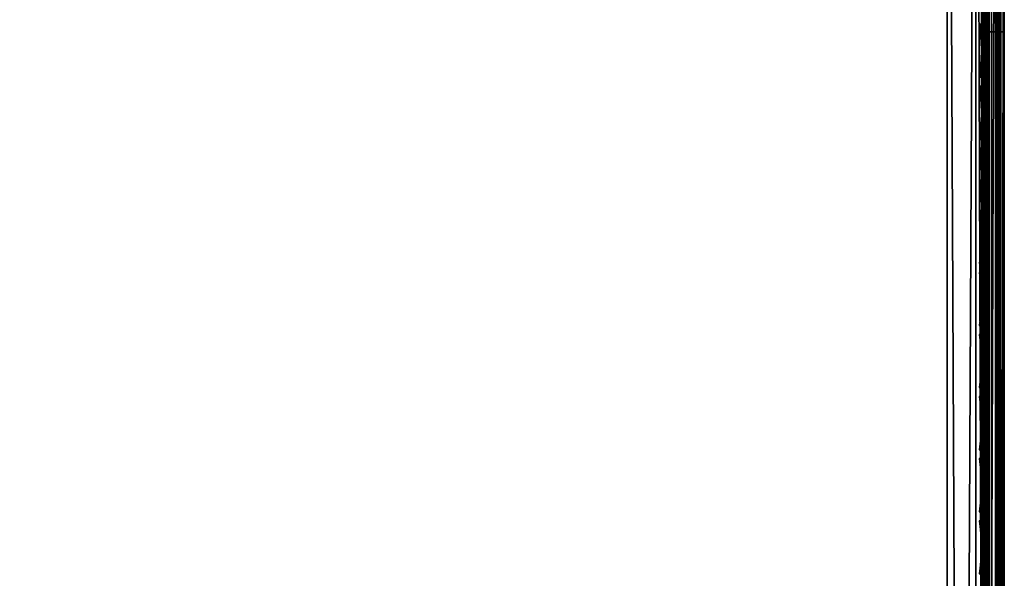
# Model space of a CAD drawing. Header units: inches. Extents: x 0 to 69, y -28.1 to 0.1.
# Tile 140 of 170: x 64.7 to 69, y -7.1 to -4.6. Entities that reach past the tile are written whole.
import ezdxf

# ---------------------------------------------------------------- set-up
doc = ezdxf.new("R2010")
doc.units = ezdxf.units.IN
doc.header["$LTSCALE"] = 0.03937
doc.header["$MEASUREMENT"] = 0
for name, color, linetype in [('A-FURN-3-ST', 151, 'Continuous'), ('A-FURN-3-ST-SEAM', 250, 'Continuous'), ('A-FURN-3-STITCH', 15, 'Continuous')]:
    doc.layers.add(name, color=color, linetype=linetype)

msp = doc.modelspace()

# ---------------------------------------------------------------- meshes
at = {"layer": 'A-FURN-3-ST'}
mesh = msp.add_polyface(dxfattribs=at)
corners = [(0.25, -1.1, 18), (68.75, -1.1, 18), (0.25, -0.8154, 17.9626), (68.75, -0.8154, 17.9626), (0.25, -0.5502, 17.8528), (68.75, -0.5502, 17.8528), (0.25, -0.3225, 17.6781), (68.75, -0.3225, 17.6781), (0.25, -0.1477, 17.4505), (68.75, -0.1477, 17.4505), (0.25, -0.0377, 17.1854), (68.75, -0.0377, 17.1854), (0.25, 0, 16.9008), (68.75, 0.0088, 5.5004), (0.25, 0.0088, 5.5004), (0.25, -0.0292, 5.3089), (68.75, -0.0292, 5.3089), (0.25, -0.1375, 5.1466), (68.75, -0.1375, 5.1466), (0.25, -0.2998, 5.0381), (68.75, -0.2998, 5.0381), (0.25, -0.4912, 5), (0.25, -27.51, 5), (0.125, -0.4912, 5.0335), (0.125, -27.51, 5.0335), (0.0335, -0.4912, 5.125), (0.0335, -0.1447, 5.3567), (0.125, -0.0247, 5.5004), (0.125, -0.0601, 5.3217), (0.125, -0.1612, 5.1703), (0.125, -0.3126, 5.069), (0.0335, -0.125, 16.9008), (0.125, -0.0335, 16.9008), (0.125, -0.07, 17.1767), (0.0335, -0.8478, 17.8418), (0.125, -1.1, 17.9665), (0.125, -0.8241, 17.9302), (0.0335, -0.4108, 17.5897), (0.125, -0.3462, 17.6544), (0.125, -0.1767, 17.4337), (0.0335, -0.2559, 17.3879), (0.0335, -0.1584, 17.153), (0.125, -0.567, 17.8238), (0.125, -26.91, 17.9665), (0.25, -26.91, 18)]
mesh.append_faces([[corners[k] for k in face] for face in [(0, 1, 2), (2, 3, 4), (4, 5, 6), (6, 7, 8), (8, 9, 10), (10, 11, 12), (12, 13, 14), (14, 13, 15), (15, 16, 17), (17, 18, 19), (19, 20, 21), (21, 22, 23), (23, 24, 25), (26, 27, 28), (28, 27, 14), (28, 14, 15), (28, 15, 29), (29, 15, 17), (29, 17, 30), (30, 17, 19), (30, 19, 23), (23, 19, 21), (23, 25, 30), (27, 31, 32), (27, 32, 14), (14, 32, 12), (31, 33, 32), (32, 33, 10), (32, 10, 12), (34, 35, 36), (37, 38, 39, 40), (40, 39, 33, 41), (35, 0, 36), (36, 0, 2), (36, 2, 42), (42, 2, 4), (42, 4, 38), (38, 4, 6), (38, 6, 39), (39, 6, 8), (39, 8, 33), (33, 8, 10), (35, 43, 0), (44, 1, 0)]])
mesh = msp.add_polyface(dxfattribs=at)
corners = [(68.875, -0.4912, 5.0335), (68.875, -27.51, 5.0335), (68.75, -0.4912, 5), (68.75, 0.0088, 5.5004), (68.875, -0.0247, 5.5004), (68.75, -0.0292, 5.3089), (68.875, -0.0601, 5.3217), (68.75, -0.1375, 5.1466), (68.875, -0.1612, 5.1703), (68.75, -0.2998, 5.0381), (68.875, -0.3126, 5.069), (68.9665, -0.3477, 5.1536), (68.9665, -0.1162, 5.5003), (68.9665, -0.1447, 5.3567), (68.9665, -0.226, 5.2349), (68.75, 0, 16.9008), (68.875, -0.0335, 16.9008), (68.75, -1.1, 18), (68.875, -1.1, 17.9665), (68.75, -0.8154, 17.9626), (68.875, -0.8241, 17.9302), (68.75, -0.5502, 17.8528), (68.875, -0.567, 17.8238), (68.75, -0.3225, 17.6781), (68.875, -0.3462, 17.6544), (68.75, -0.1477, 17.4505), (68.875, -0.1767, 17.4337), (68.75, -0.0377, 17.1854), (68.875, -0.07, 17.1767), (68.9665, -0.1584, 17.153), (68.9665, -1.1, 17.875), (68.75, -26.91, 18), (68.875, -26.91, 17.9665), (0.25, -0.8154, 17.9626), (0.25, -0.5502, 17.8528), (0.25, -0.3225, 17.6781), (0.25, -0.1477, 17.4505), (0.25, -0.0377, 17.1854), (0.25, 0, 16.9008), (0.25, -0.0292, 5.3089), (0.25, -0.1375, 5.1466), (0.25, -0.2998, 5.0381), (0.25, -0.4912, 5), (68.75, -27.51, 5)]
mesh.append_faces([[corners[k] for k in face] for face in [(0, 1, 2), (3, 4, 5), (5, 4, 6), (5, 6, 7), (7, 6, 8), (7, 8, 9), (9, 8, 10), (9, 10, 2), (2, 10, 0), (0, 10, 11), (12, 6, 4), (8, 6, 13, 14), (3, 15, 4), (4, 15, 16), (4, 16, 12), (17, 18, 19), (19, 18, 20), (19, 20, 21), (21, 20, 22), (21, 22, 23), (23, 22, 24), (23, 24, 25), (25, 24, 26), (25, 26, 27), (27, 26, 28), (27, 28, 15), (15, 28, 16), (16, 28, 29), (18, 30, 20), (17, 31, 18), (18, 32, 30), (33, 17, 19), (34, 19, 21), (35, 21, 23), (36, 23, 25), (37, 25, 27), (38, 27, 15), (15, 3, 38), (39, 3, 5), (40, 5, 7), (41, 7, 9), (42, 9, 2), (2, 43, 42)]])
mesh = msp.add_polyface(dxfattribs=at)
corners = [(69, -0.4912, 5.25), (69, -27.51, 5.25), (68.9665, -0.4912, 5.125), (68.9665, -27.51, 5.125), (68.875, -0.4912, 5.0335), (68.9665, -0.3477, 5.1536), (69, -0.3662, 5.2835), (68.9665, -0.226, 5.2349), (69, -0.2747, 5.3751), (68.9665, -0.1447, 5.3567), (69, -0.2412, 5.5002), (68.9665, -0.1162, 5.5003), (68.875, -0.0601, 5.3217), (68.875, -0.1612, 5.1703), (68.875, -0.3126, 5.069), (68.875, -0.0335, 16.9008), (68.9665, -0.125, 16.9008), (69, -0.25, 16.9007), (68.9665, -0.1584, 17.153), (69, -0.2791, 17.1205), (68.875, -0.8241, 17.9302), (68.9665, -1.1, 17.875), (68.9665, -0.8478, 17.8418), (68.9665, -0.6127, 17.7445), (68.875, -0.567, 17.8238), (68.9665, -0.4108, 17.5897), (68.875, -0.3462, 17.6544), (68.9665, -0.2559, 17.3879), (68.875, -0.1767, 17.4337), (68.875, -0.07, 17.1767), (69, -1.1, 17.75), (69, -0.8801, 17.7211), (69, -0.6752, 17.6362), (69, -0.4992, 17.5013), (69, -0.3641, 17.3254), (68.9665, -26.91, 17.875), (69, -27.76, 5.5), (69, -27.76, 16.9)]
mesh.append_faces([[corners[k] for k in face] for face in [(0, 1, 2), (2, 3, 4), (4, 5, 2), (2, 5, 0), (0, 5, 6), (6, 5, 7), (6, 7, 8), (8, 7, 9), (8, 9, 10), (10, 9, 11), (11, 9, 12), (13, 7, 5, 14), (11, 15, 16), (11, 16, 10), (10, 16, 17), (15, 18, 16), (16, 18, 19), (16, 19, 17), (20, 21, 22), (20, 22, 23, 24), (24, 23, 25, 26), (26, 25, 27, 28), (28, 27, 18, 29), (21, 30, 22), (22, 30, 31), (22, 31, 23), (23, 31, 32), (23, 32, 25), (25, 32, 33), (25, 33, 27), (27, 33, 34), (27, 34, 18), (18, 34, 19), (21, 35, 30), (0, 10, 1), (6, 8, 0), (0, 8, 10), (10, 17, 36), (37, 17, 30), (17, 19, 30), (30, 19, 34), (30, 34, 33), (33, 32, 30), (30, 32, 31)]])
mesh = msp.add_polyface(dxfattribs=at)
corners = [(68.9665, -0.4912, 5.125), (69, -27.51, 5.25), (68.9665, -27.51, 5.125), (69, -27.7265, 5.375), (69, -27.76, 5.5), (68.9665, -27.8565, 5.3565), (68.9665, -27.885, 5.5), (68.875, -27.9765, 5.5), (68.875, -27.6885, 5.069), (68.9665, -27.6535, 5.1535), (68.875, -27.8399, 5.1701), (68.9665, -27.7752, 5.2348), (68.875, -27.941, 5.3215), (69, -27.635, 5.2835), (69, -27.76, 16.9), (68.9665, -27.885, 16.9), (69, -26.91, 17.75), (68.9665, -26.91, 17.875), (69, -27.13, 17.721), (68.9665, -27.1624, 17.8418), (69, -27.335, 17.6361), (68.9665, -27.3975, 17.7444), (69, -27.511, 17.501), (68.9665, -27.5994, 17.5894), (69, -27.6461, 17.325), (68.9665, -27.7544, 17.3875), (69, -27.731, 17.12), (68.9665, -27.8518, 17.1523), (68.875, -27.9402, 17.176), (68.875, -26.91, 17.9665), (68.875, -27.186, 17.9302), (68.875, -27.4433, 17.8236), (68.875, -27.6641, 17.6541), (68.875, -27.8336, 17.4333), (68.9665, -1.1, 17.875), (69, -1.1, 17.75), (69, -0.2412, 5.5002), (69, -0.25, 16.9007)]
mesh.append_faces([[corners[k] for k in face] for face in [(0, 1, 2), (3, 4, 5), (5, 4, 6), (5, 6, 7), (8, 2, 9), (10, 11, 5, 12), (2, 1, 9), (9, 1, 13), (9, 13, 11), (11, 13, 3), (11, 3, 5), (4, 14, 6), (6, 14, 15), (6, 15, 7), (16, 17, 18), (18, 17, 19), (18, 19, 20), (20, 19, 21), (20, 21, 22), (22, 21, 23), (22, 23, 24), (24, 23, 25), (24, 25, 26), (26, 25, 27), (26, 27, 14), (14, 27, 15), (15, 27, 28), (17, 29, 19), (19, 30, 31, 21), (21, 31, 32, 23), (23, 32, 33, 25), (25, 33, 28, 27), (34, 29, 17), (35, 17, 16), (1, 36, 4), (1, 4, 3), (4, 37, 14), (14, 35, 16), (18, 20, 16), (16, 20, 22), (16, 22, 24), (24, 26, 16), (16, 26, 14), (3, 13, 1)]])
mesh = msp.add_polyface(dxfattribs=at)
corners = [(0.25, -0.4912, 5), (68.75, -27.51, 5), (0.25, -27.51, 5), (0.125, -0.4912, 5.0335), (0.125, -27.51, 5.0335), (0.25, -28.01, 5.5), (0.125, -27.9765, 5.5), (0.25, -27.9719, 5.3087), (0.125, -27.941, 5.3215), (0.25, -27.8636, 5.1464), (0.125, -27.8399, 5.1701), (0.25, -27.7013, 5.0381), (0.125, -27.6885, 5.069), (0.0335, -27.6535, 5.1535), (0.0335, -27.885, 5.5), (0.25, -28.01, 16.9), (0.125, -27.9765, 16.9), (0.25, -26.91, 18), (0.125, -26.91, 17.9665), (0.25, -27.1947, 17.9625), (0.125, -27.186, 17.9302), (0.25, -27.46, 17.8526), (0.125, -27.4433, 17.8236), (0.25, -27.6878, 17.6778), (0.125, -27.6641, 17.6541), (0.25, -27.8626, 17.45), (0.125, -27.8336, 17.4333), (0.25, -27.9725, 17.1847), (0.125, -27.9402, 17.176), (0.0335, -27.8518, 17.1523), (0.0335, -26.91, 17.875), (0.0335, -27.5994, 17.5894), (0.0335, -27.7544, 17.3875), (0.125, -1.1, 17.9665), (0.25, -1.1, 18), (68.75, -28.01, 16.9), (68.75, -27.9725, 17.1847), (68.75, -27.8626, 17.45), (68.75, -27.6878, 17.6778), (68.75, -27.46, 17.8526), (68.75, -27.1947, 17.9625), (68.75, -27.7013, 5.0381), (68.75, -27.8636, 5.1464), (68.75, -27.9719, 5.3087)]
mesh.append_faces([[corners[k] for k in face] for face in [(0, 1, 2), (3, 2, 4), (5, 6, 7), (7, 6, 8), (7, 8, 9), (9, 8, 10), (9, 10, 11), (11, 10, 12), (11, 12, 2), (2, 12, 4), (4, 12, 13), (14, 8, 6), (5, 15, 6), (6, 15, 16), (6, 16, 14), (17, 18, 19), (19, 18, 20), (19, 20, 21), (21, 20, 22), (21, 22, 23), (23, 22, 24), (23, 24, 25), (25, 24, 26), (25, 26, 27), (27, 26, 28), (27, 28, 15), (15, 28, 16), (16, 28, 29), (18, 30, 20), (24, 31, 32, 26), (26, 32, 29, 28), (33, 30, 18), (34, 18, 17), (15, 35, 27), (27, 36, 25), (25, 37, 23), (23, 38, 21), (21, 39, 19), (19, 40, 17), (5, 35, 15), (2, 1, 11), (11, 41, 9), (9, 42, 7), (7, 43, 5)]])
mesh = msp.add_polyface(dxfattribs=at)
corners = [(68.875, -0.4912, 5.0335), (68.9665, -27.51, 5.125), (68.875, -27.51, 5.0335), (68.75, -0.4912, 5), (68.75, -27.51, 5), (68.9665, -27.8565, 5.3565), (68.875, -27.9765, 5.5), (68.875, -27.941, 5.3215), (68.75, -28.01, 5.5), (68.75, -27.9719, 5.3087), (68.875, -27.8399, 5.1701), (68.75, -27.8636, 5.1464), (68.875, -27.6885, 5.069), (68.75, -27.7013, 5.0381), (68.9665, -27.6535, 5.1535), (68.9665, -27.7752, 5.2348), (68.9665, -27.885, 16.9), (68.875, -27.9765, 16.9), (68.75, -28.01, 16.9), (68.875, -27.9402, 17.176), (68.75, -27.9725, 17.1847), (68.9665, -27.1624, 17.8418), (68.875, -26.91, 17.9665), (68.875, -27.186, 17.9302), (68.75, -26.91, 18), (68.75, -27.1947, 17.9625), (68.875, -27.4433, 17.8236), (68.75, -27.46, 17.8526), (68.875, -27.6641, 17.6541), (68.75, -27.6878, 17.6778), (68.875, -27.8336, 17.4333), (68.75, -27.8626, 17.45), (68.875, -1.1, 17.9665), (0.25, -27.9725, 17.1847), (0.25, -27.8626, 17.45), (0.25, -27.6878, 17.6778), (0.25, -27.46, 17.8526), (0.25, -27.1947, 17.9625), (0.25, -26.91, 18), (0.25, -28.01, 5.5), (0.25, -27.7013, 5.0381), (0.25, -27.8636, 5.1464), (0.25, -27.9719, 5.3087), (68.75, -1.1, 18)]
mesh.append_faces([[corners[k] for k in face] for face in [(0, 1, 2), (3, 2, 4), (5, 6, 7), (7, 6, 8), (7, 8, 9), (7, 9, 10), (10, 9, 11), (10, 11, 12), (12, 11, 13), (12, 13, 2), (2, 13, 4), (2, 1, 12), (12, 14, 15, 10), (6, 16, 17), (6, 17, 8), (8, 17, 18), (16, 19, 17), (17, 19, 20), (17, 20, 18), (21, 22, 23), (22, 24, 23), (23, 24, 25), (23, 25, 26), (26, 25, 27), (26, 27, 28), (28, 27, 29), (28, 29, 30), (30, 29, 31), (30, 31, 19), (19, 31, 20), (32, 24, 22), (33, 18, 20), (34, 20, 31), (35, 31, 29), (36, 29, 27), (37, 27, 25), (38, 25, 24), (8, 18, 39), (40, 4, 13), (41, 13, 11), (42, 11, 9), (39, 9, 8), (24, 43, 38)]])
at = {"layer": 'A-FURN-3-ST-SEAM'}
mesh = msp.add_polyface(dxfattribs=at)
corners = [(68.9433, -4.6751, 17.8505), (68.9266, -4.6751, 17.8563), (68.9266, -1.1, 17.8563), (68.9433, -1.1, 17.8505), (68.9266, -0.9258, 17.8401), (68.9433, -0.9269, 17.8344), (68.9035, -0.921, 17.8661), (68.9128, -0.9238, 17.8512), (68.9128, -1.1, 17.8675), (68.9035, -1.1, 17.8826), (68.9128, -4.6751, 17.8675), (68.9035, -4.6751, 17.8826), (68.9, -12.6094, 17.9), (68.9, -4.6751, 17.9), (68.9, -1.1, 17.9), (68.9981, -0.9202, 17.8702), (68.9997, -0.917, 17.8876), (68.9997, -1.1, 17.9045), (68.9981, -1.1, 17.8868), (68.9997, -4.6751, 17.9045), (68.9981, -4.6751, 17.8868), (68.9949, -0.9139, 17.9045), (68.9949, -1.1, 17.9217), (68.9949, -4.6751, 17.9217), (68.9345, -0.9092, 17.9295), (68.9188, -0.9107, 17.9215), (68.9188, -1.1, 17.939), (68.9345, -1.1, 17.9472), (68.9188, -4.6751, 17.939), (68.9345, -4.6751, 17.9472), (68.9071, -0.9132, 17.9082), (68.9071, -1.1, 17.9255), (68.9071, -4.6751, 17.9255), (68.9, -0.918, 17.8832), (68.9071, -12.6094, 17.9255), (68.961, -4.6751, 17.8515), (68.961, -1.1, 17.8515), (68.961, -0.9267, 17.8354), (68.9845, -4.6751, 17.9362), (68.9845, -1.1, 17.9362), (68.9845, -0.9112, 17.9187), (68.9772, -12.6094, 17.8588), (68.961, -12.6094, 17.8515), (68.9772, -4.6751, 17.8588), (68.9772, -1.1, 17.8588), (68.9772, -0.9253, 17.8426), (68.9696, -4.6751, 17.9459), (68.9696, -1.1, 17.9459), (68.9696, -0.9095, 17.9282)]
mesh.append_faces([[corners[k] for k in face] for face in [(0, 1, 2, 3), (3, 2, 4, 5), (6, 7, 8, 9), (9, 8, 10, 11), (11, 12, 13), (11, 13, 9), (9, 13, 14), (9, 14, 6), (15, 16, 17, 18), (18, 17, 19, 20), (16, 21, 22, 17), (17, 22, 23, 19), (24, 25, 26, 27), (27, 26, 28, 29), (25, 30, 31, 26), (26, 31, 32, 28), (31, 33, 14), (31, 14, 32), (32, 14, 13), (32, 13, 34), (35, 0, 3, 36), (36, 3, 5, 37), (38, 23, 22, 39), (39, 22, 21, 40), (1, 10, 8, 2), (2, 8, 7, 4), (43, 35, 36, 44), (44, 36, 37, 45), (20, 43, 44, 18), (18, 44, 45, 15), (46, 38, 39, 47), (47, 39, 40, 48), (29, 46, 47, 27)]])
mesh.append_faces([[corners[k] for k in face] for face in [(41, 42, 35, 43)]], dxfattribs={"vtx0": -1})
mesh = msp.add_polyface(dxfattribs=at)
corners = [(68.9433, -16.1846, 17.8505), (68.9266, -16.1846, 17.8563), (68.9266, -12.6094, 17.8563), (68.9433, -12.6094, 17.8505), (68.9266, -4.6751, 17.8563), (68.9433, -4.6751, 17.8505), (68.9035, -4.6751, 17.8826), (68.9128, -4.6751, 17.8675), (68.9128, -12.6094, 17.8675), (68.9035, -12.6094, 17.8826), (68.9128, -16.1846, 17.8675), (68.9035, -16.1846, 17.8826), (68.9, -19.7597, 17.9), (68.9, -16.1846, 17.9), (68.9, -12.6094, 17.9), (68.9981, -4.6751, 17.8868), (68.9997, -4.6751, 17.9045), (68.9997, -12.6094, 17.9045), (68.9981, -12.6094, 17.8868), (68.9997, -16.1846, 17.9045), (68.9981, -16.1846, 17.8868), (68.9949, -4.6751, 17.9217), (68.9949, -12.6094, 17.9217), (68.9949, -16.1846, 17.9217), (68.9345, -4.6751, 17.9472), (68.9188, -4.6751, 17.939), (68.9188, -12.6094, 17.939), (68.9345, -12.6094, 17.9472), (68.9188, -16.1846, 17.939), (68.9345, -16.1846, 17.9472), (68.9071, -4.6751, 17.9255), (68.9071, -12.6094, 17.9255), (68.9071, -16.1846, 17.9255), (68.9, -4.6751, 17.9), (68.9071, -19.7597, 17.9255), (68.961, -16.1846, 17.8515), (68.961, -12.6094, 17.8515), (68.961, -4.6751, 17.8515), (68.9845, -16.1846, 17.9362), (68.9845, -12.6094, 17.9362), (68.9845, -4.6751, 17.9362), (68.9772, -16.1846, 17.8588), (68.9772, -12.6094, 17.8588), (68.9772, -4.6751, 17.8588), (68.9696, -16.1846, 17.9459), (68.9696, -12.6094, 17.9459), (68.9696, -4.6751, 17.9459), (68.9345, -19.7597, 17.9472), (68.9696, -19.7597, 17.9459)]
mesh.append_faces([[corners[k] for k in face] for face in [(11, 12, 13), (11, 13, 9), (9, 13, 14), (9, 14, 6), (31, 33, 14), (31, 14, 32), (32, 14, 13), (32, 13, 34)]])
mesh.append_faces([[corners[k] for k in face] for face in [(3, 2, 4, 5), (36, 3, 5, 37), (39, 22, 21, 40), (2, 8, 7, 4), (18, 42, 43, 15), (45, 39, 40, 46), (27, 45, 46, 24)]], dxfattribs={"vtx0": -1})
mesh.append_faces([[corners[k] for k in face] for face in [(0, 1, 2, 3), (9, 8, 10, 11), (18, 17, 19, 20), (17, 22, 23, 19), (27, 26, 28, 29), (26, 31, 32, 28), (35, 0, 3, 36), (38, 23, 22, 39), (1, 10, 8, 2), (41, 35, 36, 42), (20, 41, 42, 18), (44, 38, 39, 45), (47, 48, 44, 29), (29, 44, 45, 27)]], dxfattribs={"vtx0": -1, "vtx2": -1})
mesh.append_faces([[corners[k] for k in face] for face in [(6, 7, 8, 9), (15, 16, 17, 18), (16, 21, 22, 17), (24, 25, 26, 27), (25, 30, 31, 26)]], dxfattribs={"vtx2": -1})
at = {"layer": 'A-FURN-3-STITCH'}
mesh = msp.add_polymesh((7, 4), dxfattribs=at)
for k, corner in enumerate([(68.8907, -4.8739, 17.9558), (68.8929, -4.8739, 17.9543), (68.8972, -4.874, 17.9514), (68.8993, -4.874, 17.9499), (68.895, -4.8355, 17.9615), (68.8997, -4.8354, 17.9637), (68.904, -4.8355, 17.9608), (68.9036, -4.8356, 17.9556), (68.8976, -4.7966, 17.9646), (68.9023, -4.7965, 17.9669), (68.9066, -4.7966, 17.964), (68.9062, -4.7967, 17.9588), (68.8984, -4.7575, 17.9652), (68.9031, -4.7575, 17.9675), (68.9074, -4.7575, 17.9646), (68.9071, -4.7576, 17.9594), (68.8976, -4.7184, 17.9633), (68.9023, -4.7184, 17.9656), (68.9066, -4.7185, 17.9627), (68.9062, -4.7185, 17.9575), (68.895, -4.6797, 17.9589), (68.8997, -4.6796, 17.9611), (68.904, -4.6797, 17.9582), (68.9036, -4.6798, 17.953), (68.8907, -4.6414, 17.9519), (68.8929, -4.6415, 17.9505), (68.8972, -4.6415, 17.9476), (68.8993, -4.6415, 17.9461)]):
    mesh.set_mesh_vertex(divmod(k, 4), corner)
mesh = msp.add_polymesh((7, 4), dxfattribs=at)
for k, corner in enumerate([(68.8907, -5.1454, 17.9558), (68.8929, -5.1455, 17.9543), (68.8972, -5.1455, 17.9514), (68.8993, -5.1455, 17.9499), (68.895, -5.107, 17.9615), (68.8997, -5.107, 17.9637), (68.904, -5.107, 17.9608), (68.9036, -5.1071, 17.9556), (68.8976, -5.0681, 17.9646), (68.9023, -5.0681, 17.9669), (68.9066, -5.0681, 17.964), (68.9062, -5.0682, 17.9588), (68.8984, -5.029, 17.9652), (68.9031, -5.029, 17.9675), (68.9074, -5.029, 17.9646), (68.9071, -5.0291, 17.9594), (68.8976, -4.99, 17.9633), (68.9023, -4.9899, 17.9656), (68.9066, -4.99, 17.9627), (68.9062, -4.9901, 17.9575), (68.895, -4.9512, 17.9589), (68.8997, -4.9512, 17.9611), (68.904, -4.9512, 17.9582), (68.9036, -4.9513, 17.953), (68.8907, -4.913, 17.9519), (68.8929, -4.913, 17.9505), (68.8972, -4.913, 17.9476), (68.8993, -4.9131, 17.9461)]):
    mesh.set_mesh_vertex(divmod(k, 4), corner)
mesh = msp.add_polymesh((7, 4), dxfattribs=at)
for k, corner in enumerate([(68.8907, -5.417, 17.9558), (68.8929, -5.417, 17.9543), (68.8972, -5.4171, 17.9514), (68.8993, -5.4171, 17.9499), (68.895, -5.3785, 17.9615), (68.8997, -5.3785, 17.9637), (68.904, -5.3785, 17.9608), (68.9036, -5.3786, 17.9556), (68.8976, -5.3396, 17.9646), (68.9023, -5.3396, 17.9669), (68.9066, -5.3396, 17.964), (68.9062, -5.3397, 17.9588), (68.8984, -5.3006, 17.9652), (68.9031, -5.3005, 17.9675), (68.9074, -5.3006, 17.9646), (68.9071, -5.3006, 17.9594), (68.8976, -5.2615, 17.9633), (68.9023, -5.2615, 17.9656), (68.9066, -5.2615, 17.9627), (68.9062, -5.2616, 17.9575), (68.895, -5.2227, 17.9589), (68.8997, -5.2227, 17.9611), (68.904, -5.2228, 17.9582), (68.9036, -5.2228, 17.953), (68.8907, -5.1845, 17.9519), (68.8929, -5.1845, 17.9505), (68.8972, -5.1846, 17.9476), (68.8993, -5.1846, 17.9461)]):
    mesh.set_mesh_vertex(divmod(k, 4), corner)
mesh = msp.add_polymesh((7, 4), dxfattribs=at)
for k, corner in enumerate([(68.8907, -5.6885, 17.9558), (68.8929, -5.6885, 17.9543), (68.8972, -5.6886, 17.9514), (68.8993, -5.6886, 17.9499), (68.895, -5.6501, 17.9615), (68.8997, -5.65, 17.9637), (68.904, -5.6501, 17.9608), (68.9036, -5.6502, 17.9556), (68.8976, -5.6112, 17.9646), (68.9023, -5.6111, 17.9669), (68.9066, -5.6112, 17.964), (68.9062, -5.6113, 17.9588), (68.8984, -5.5721, 17.9652), (68.9031, -5.572, 17.9675), (68.9074, -5.5721, 17.9646), (68.9071, -5.5722, 17.9594), (68.8976, -5.533, 17.9633), (68.9023, -5.533, 17.9656), (68.9066, -5.533, 17.9627), (68.9062, -5.5331, 17.9575), (68.895, -5.4943, 17.9589), (68.8997, -5.4942, 17.9611), (68.904, -5.4943, 17.9582), (68.9036, -5.4944, 17.953), (68.8907, -5.456, 17.9519), (68.8929, -5.4561, 17.9505), (68.8972, -5.4561, 17.9476), (68.8993, -5.4561, 17.9461)]):
    mesh.set_mesh_vertex(divmod(k, 4), corner)
mesh = msp.add_polymesh((7, 4), dxfattribs=at)
for k, corner in enumerate([(68.8907, -5.96, 17.9558), (68.8929, -5.9601, 17.9543), (68.8972, -5.9601, 17.9514), (68.8993, -5.9601, 17.9499), (68.895, -5.9216, 17.9615), (68.8997, -5.9215, 17.9637), (68.904, -5.9216, 17.9608), (68.9036, -5.9217, 17.9556), (68.8976, -5.8827, 17.9646), (68.9023, -5.8827, 17.9669), (68.9066, -5.8827, 17.964), (68.9062, -5.8828, 17.9588), (68.8984, -5.8436, 17.9652), (68.9031, -5.8436, 17.9675), (68.9074, -5.8436, 17.9646), (68.9071, -5.8437, 17.9594), (68.8976, -5.8046, 17.9633), (68.9023, -5.8045, 17.9656), (68.9066, -5.8046, 17.9627), (68.9062, -5.8047, 17.9575), (68.895, -5.7658, 17.9589), (68.8997, -5.7658, 17.9611), (68.904, -5.7658, 17.9582), (68.9036, -5.7659, 17.953), (68.8907, -5.7276, 17.9519), (68.8929, -5.7276, 17.9505), (68.8972, -5.7276, 17.9476), (68.8993, -5.7277, 17.9461)]):
    mesh.set_mesh_vertex(divmod(k, 4), corner)
mesh = msp.add_polymesh((7, 4), dxfattribs=at)
for k, corner in enumerate([(68.8907, -6.2316, 17.9558), (68.8929, -6.2316, 17.9543), (68.8972, -6.2316, 17.9514), (68.8993, -6.2317, 17.9499), (68.895, -6.1931, 17.9615), (68.8997, -6.1931, 17.9637), (68.904, -6.1931, 17.9608), (68.9036, -6.1932, 17.9556), (68.8976, -6.1542, 17.9646), (68.9023, -6.1542, 17.9669), (68.9066, -6.1542, 17.964), (68.9062, -6.1543, 17.9588), (68.8984, -6.1151, 17.9652), (68.9031, -6.1151, 17.9675), (68.9074, -6.1152, 17.9646), (68.9071, -6.1152, 17.9594), (68.8976, -6.0761, 17.9633), (68.9023, -6.0761, 17.9656), (68.9066, -6.0761, 17.9627), (68.9062, -6.0762, 17.9575), (68.895, -6.0373, 17.9589), (68.8997, -6.0373, 17.9611), (68.904, -6.0373, 17.9582), (68.9036, -6.0374, 17.953), (68.8907, -5.9991, 17.9519), (68.8929, -5.9991, 17.9505), (68.8972, -5.9992, 17.9476), (68.8993, -5.9992, 17.9461)]):
    mesh.set_mesh_vertex(divmod(k, 4), corner)
mesh = msp.add_polymesh((7, 4), dxfattribs=at)
for k, corner in enumerate([(68.8907, -6.5031, 17.9558), (68.8929, -6.5031, 17.9543), (68.8972, -6.5032, 17.9514), (68.8993, -6.5032, 17.9499), (68.895, -6.4646, 17.9615), (68.8997, -6.4646, 17.9637), (68.904, -6.4647, 17.9608), (68.9036, -6.4647, 17.9556), (68.8976, -6.4258, 17.9646), (68.9023, -6.4257, 17.9669), (68.9066, -6.4258, 17.964), (68.9062, -6.4259, 17.9588), (68.8984, -6.3867, 17.9652), (68.9031, -6.3866, 17.9675), (68.9074, -6.3867, 17.9646), (68.9071, -6.3868, 17.9594), (68.8976, -6.3476, 17.9633), (68.9023, -6.3476, 17.9656), (68.9066, -6.3476, 17.9627), (68.9062, -6.3477, 17.9575), (68.895, -6.3089, 17.9589), (68.8997, -6.3088, 17.9611), (68.904, -6.3089, 17.9582), (68.9036, -6.309, 17.953), (68.8907, -6.2706, 17.9519), (68.8929, -6.2706, 17.9505), (68.8972, -6.2707, 17.9476), (68.8993, -6.2707, 17.9461)]):
    mesh.set_mesh_vertex(divmod(k, 4), corner)
mesh = msp.add_polymesh((7, 4), dxfattribs=at)
for k, corner in enumerate([(68.8907, -6.7746, 17.9558), (68.8929, -6.7747, 17.9543), (68.8972, -6.7747, 17.9514), (68.8993, -6.7747, 17.9499), (68.895, -6.7362, 17.9615), (68.8997, -6.7361, 17.9637), (68.904, -6.7362, 17.9608), (68.9036, -6.7363, 17.9556), (68.8976, -6.6973, 17.9646), (68.9023, -6.6972, 17.9669), (68.9066, -6.6973, 17.964), (68.9062, -6.6974, 17.9588), (68.8984, -6.6582, 17.9652), (68.9031, -6.6582, 17.9675), (68.9074, -6.6582, 17.9646), (68.9071, -6.6583, 17.9594), (68.8976, -6.6192, 17.9633), (68.9023, -6.6191, 17.9656), (68.9066, -6.6192, 17.9627), (68.9062, -6.6193, 17.9575), (68.895, -6.5804, 17.9589), (68.8997, -6.5804, 17.9611), (68.904, -6.5804, 17.9582), (68.9036, -6.5805, 17.953), (68.8907, -6.5422, 17.9519), (68.8929, -6.5422, 17.9505), (68.8972, -6.5422, 17.9476), (68.8993, -6.5422, 17.9461)]):
    mesh.set_mesh_vertex(divmod(k, 4), corner)
mesh = msp.add_polymesh((7, 4), dxfattribs=at)
for k, corner in enumerate([(68.8907, -7.0462, 17.9558), (68.8929, -7.0462, 17.9543), (68.8972, -7.0462, 17.9514), (68.8993, -7.0463, 17.9499), (68.895, -7.0077, 17.9615), (68.8997, -7.0077, 17.9637), (68.904, -7.0077, 17.9608), (68.9036, -7.0078, 17.9556), (68.8976, -6.9688, 17.9646), (68.9023, -6.9688, 17.9669), (68.9066, -6.9688, 17.964), (68.9062, -6.9689, 17.9588), (68.8984, -6.9297, 17.9652), (68.9031, -6.9297, 17.9675), (68.9074, -6.9297, 17.9646), (68.9071, -6.9298, 17.9594), (68.8976, -6.8907, 17.9633), (68.9023, -6.8906, 17.9656), (68.9066, -6.8907, 17.9627), (68.9062, -6.8908, 17.9575), (68.895, -6.8519, 17.9589), (68.8997, -6.8519, 17.9611), (68.904, -6.8519, 17.9582), (68.9036, -6.852, 17.953), (68.8907, -6.8137, 17.9519), (68.8929, -6.8137, 17.9505), (68.8972, -6.8138, 17.9476), (68.8993, -6.8138, 17.9461)]):
    mesh.set_mesh_vertex(divmod(k, 4), corner)

doc.saveas('drawing.dxf')
